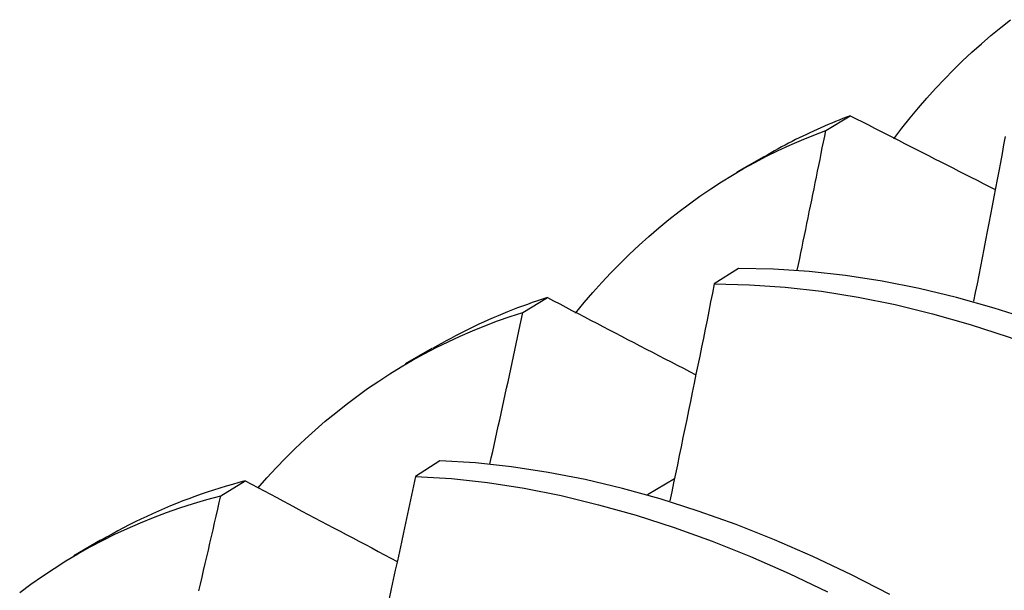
# Model space of a CAD drawing. Header units: inches. Extents: x 3 to 173, y 3 to 113.
# Tile 50 of 57: x 146.5519 to 146.6552, y 62.5845 to 62.6443. Entities that reach past the tile are written whole.
import ezdxf

# ---------------------------------------------------------------- set-up
doc = ezdxf.new("R2010")
doc.units = ezdxf.units.IN
doc.header["$LTSCALE"] = 10.4
doc.header["$MEASUREMENT"] = 0
doc.layers.add('Visible Edges(ANSI)', color=7, linetype='Continuous', lineweight=25)

msp = doc.modelspace()

# ---------------------------------------------------------------- linework, layer by layer
at = {"layer": 'Visible Edges(ANSI)'}
for p, q in [((146.63646, 62.63266), (146.63903, 62.63419)), ((146.62717, 62.62831), (146.62998, 62.62993)), ((146.62729, 62.61819), (146.62476, 62.61657)), ((146.6047, 62.61359), (146.60726, 62.61514)), ((146.65195, 62.61477), (146.65197, 62.61479)), ((146.59237, 62.60822), (146.59519, 62.60984)), ((146.59597, 62.59805), (146.59344, 62.59641)), ((146.57301, 62.59438), (146.57557, 62.59594)), ((146.61776, 62.59451), (146.6206, 62.5962)), ((146.55758, 62.58813), (146.56039, 62.58975))]:
    msp.add_line(p, q, dxfattribs=at)
at = {"layer": 'Visible Edges(ANSI)', "flags": 128}
for points in [[(146.64359, 62.63179), (146.64443, 62.63289), (146.64529, 62.63396), (146.64617, 62.63501), (146.64706, 62.63604), (146.64797, 62.63705), (146.6489, 62.63803), (146.64984, 62.63899), (146.6508, 62.63993), (146.65177, 62.64084), (146.65277, 62.64173), (146.65378, 62.64259), (146.6548, 62.64344), (146.65584, 62.64425)], [(146.63903, 62.63419), (146.63864, 62.63404), (146.63825, 62.63389), (146.63786, 62.63374), (146.63747, 62.63358), (146.63708, 62.63342), (146.6367, 62.63326), (146.63631, 62.6331), (146.63593, 62.63293), (146.63555, 62.63276), (146.63517, 62.63259), (146.63479, 62.63241), (146.63442, 62.63224), (146.63404, 62.63206), (146.63367, 62.63187), (146.63329, 62.63169), (146.63292, 62.6315), (146.63255, 62.63131), (146.63218, 62.63112), (146.63182, 62.63092), (146.63145, 62.63072), (146.63109, 62.63052), (146.63073, 62.63032), (146.63037, 62.63011), (146.63001, 62.6299)], [(146.63903, 62.63419), (146.63966, 62.63387), (146.64029, 62.63355), (146.64092, 62.63323), (146.64155, 62.6329), (146.64218, 62.63258), (146.64281, 62.63226), (146.64344, 62.63194), (146.64408, 62.63162), (146.64471, 62.63129), (146.64534, 62.63097), (146.64597, 62.63065), (146.64661, 62.63033), (146.64724, 62.63001), (146.64787, 62.62969), (146.64851, 62.62936), (146.64914, 62.62904), (146.64977, 62.62872), (146.65041, 62.6284), (146.65104, 62.62808), (146.65168, 62.62776), (146.65232, 62.62743), (146.65295, 62.62711), (146.65359, 62.62679), (146.65422, 62.62647)], [(146.61022, 62.61352), (146.61112, 62.61461), (146.61204, 62.61567), (146.61297, 62.61671), (146.61392, 62.61773), (146.61489, 62.61872), (146.61588, 62.61969), (146.61688, 62.62063), (146.61791, 62.62155), (146.61894, 62.62245), (146.62, 62.62331), (146.62107, 62.62415), (146.62216, 62.62497), (146.62326, 62.62576), (146.62439, 62.62652), (146.62552, 62.62726), (146.62668, 62.62797), (146.62784, 62.62865), (146.62903, 62.62931), (146.63023, 62.62994), (146.63145, 62.63054), (146.63268, 62.63111), (146.63392, 62.63165), (146.63519, 62.63217), (146.63646, 62.63266)], [(146.63347, 62.618), (146.63359, 62.61861), (146.63372, 62.61922), (146.63385, 62.61983), (146.63397, 62.62044), (146.6341, 62.62105), (146.63422, 62.62166), (146.63435, 62.62228), (146.63448, 62.62289), (146.6346, 62.6235), (146.63473, 62.62411), (146.63485, 62.62472), (146.63498, 62.62533), (146.6351, 62.62594), (146.63523, 62.62655), (146.63535, 62.62716), (146.63547, 62.62777), (146.6356, 62.62838), (146.63572, 62.62899), (146.63585, 62.6296), (146.63597, 62.63022), (146.63609, 62.63083), (146.63622, 62.63144), (146.63634, 62.63205), (146.63646, 62.63266)], [(146.65528, 62.63203), (146.65511, 62.63113), (146.65494, 62.63022), (146.65477, 62.62931), (146.65459, 62.6284), (146.65442, 62.6275), (146.65425, 62.62659), (146.65407, 62.62568), (146.6539, 62.62477), (146.65373, 62.62386), (146.65355, 62.62295), (146.65338, 62.62205), (146.6532, 62.62114), (146.65302, 62.62023), (146.65285, 62.61932), (146.65267, 62.61841), (146.6525, 62.6175), (146.65232, 62.61659), (146.65214, 62.61568), (146.65196, 62.61477)], [(146.71012, 62.58228), (146.70622, 62.58548), (146.70228, 62.58854), (146.69832, 62.59147), (146.69433, 62.59426), (146.69032, 62.59691), (146.6863, 62.59942), (146.68226, 62.60178), (146.67822, 62.604), (146.67418, 62.60606), (146.67015, 62.60798), (146.66612, 62.60973), (146.6621, 62.61133), (146.6581, 62.61277), (146.65413, 62.61404), (146.65018, 62.61515), (146.64626, 62.61609), (146.64237, 62.61686), (146.63853, 62.61746), (146.63473, 62.61788), (146.63099, 62.61813), (146.62729, 62.61819)], [(146.62476, 62.61657), (146.62457, 62.61562), (146.62438, 62.61468), (146.62419, 62.61373), (146.624, 62.61278), (146.62381, 62.61184), (146.62362, 62.61089), (146.62342, 62.60994), (146.62323, 62.609), (146.62304, 62.60805), (146.62284, 62.6071), (146.62265, 62.60616), (146.62246, 62.60521), (146.62226, 62.60426), (146.62207, 62.60331), (146.62187, 62.60237), (146.62168, 62.60142), (146.62148, 62.60047), (146.62129, 62.59952), (146.62109, 62.59858), (146.62089, 62.59763), (146.62069, 62.59668), (146.6205, 62.59573), (146.6203, 62.59478), (146.6201, 62.59383)], [(146.62476, 62.61657), (146.62846, 62.61649), (146.63221, 62.61624), (146.63601, 62.6158), (146.63986, 62.61519), (146.64374, 62.61441), (146.64766, 62.61345), (146.65161, 62.61233), (146.65559, 62.61104), (146.65959, 62.60959), (146.66361, 62.60798), (146.66764, 62.60621), (146.67168, 62.60429), (146.67572, 62.60221), (146.67976, 62.59999), (146.68379, 62.59761), (146.68781, 62.59509), (146.69182, 62.59243), (146.69581, 62.58963), (146.69977, 62.58669), (146.7037, 62.58361)], [(146.60726, 62.61514), (146.60673, 62.61497), (146.60621, 62.6148), (146.60568, 62.61462), (146.60516, 62.61443), (146.60464, 62.61425), (146.60412, 62.61405), (146.60361, 62.61386), (146.60309, 62.61365), (146.60258, 62.61345), (146.60208, 62.61323), (146.60157, 62.61302), (146.60107, 62.6128), (146.60057, 62.61257), (146.60007, 62.61234), (146.59957, 62.61211), (146.59908, 62.61187), (146.59859, 62.61163), (146.5981, 62.61138), (146.59761, 62.61113), (146.59713, 62.61087), (146.59665, 62.61061), (146.59617, 62.61034), (146.59569, 62.61007), (146.59522, 62.6098)], [(146.60726, 62.61514), (146.60791, 62.6148), (146.60855, 62.61447), (146.6092, 62.61413), (146.60984, 62.61379), (146.61049, 62.61346), (146.61114, 62.61312), (146.61178, 62.61278), (146.61243, 62.61245), (146.61308, 62.61211), (146.61373, 62.61177), (146.61438, 62.61144), (146.61502, 62.6111), (146.61567, 62.61076), (146.61632, 62.61043), (146.61697, 62.61009), (146.61762, 62.60975), (146.61827, 62.60942), (146.61892, 62.60908), (146.61958, 62.60874), (146.62023, 62.60841), (146.62088, 62.60807), (146.62153, 62.60773), (146.62218, 62.60739), (146.62284, 62.60706)], [(146.57689, 62.59516), (146.57784, 62.59624), (146.57882, 62.59729), (146.57981, 62.59832), (146.58082, 62.59932), (146.58186, 62.6003), (146.5829, 62.60125), (146.58397, 62.60218), (146.58506, 62.60308), (146.58616, 62.60395), (146.58728, 62.60479), (146.58841, 62.60561), (146.58957, 62.60639), (146.59074, 62.60715), (146.59193, 62.60788), (146.59313, 62.60859), (146.59435, 62.60926), (146.59559, 62.60991), (146.59685, 62.61052), (146.59812, 62.61111), (146.5994, 62.61167), (146.6007, 62.61219), (146.60202, 62.61269), (146.60335, 62.61316), (146.6047, 62.61359)], [(146.60124, 62.59769), (146.60138, 62.59835), (146.60153, 62.59901), (146.60167, 62.59968), (146.60182, 62.60034), (146.60197, 62.601), (146.60211, 62.60167), (146.60226, 62.60233), (146.6024, 62.60299), (146.60255, 62.60366), (146.60269, 62.60432), (146.60284, 62.60498), (146.60298, 62.60564), (146.60313, 62.60631), (146.60327, 62.60697), (146.60341, 62.60763), (146.60356, 62.6083), (146.6037, 62.60896), (146.60384, 62.60962), (146.60399, 62.61028), (146.60413, 62.61095), (146.60427, 62.61161), (146.60442, 62.61227), (146.60456, 62.61293), (146.6047, 62.61359)], [(146.64318, 62.58404), (146.63914, 62.5861), (146.6351, 62.588), (146.63108, 62.58975), (146.62706, 62.59135), (146.62306, 62.59278), (146.61909, 62.59404), (146.61514, 62.59514), (146.61122, 62.59607), (146.60734, 62.59683), (146.6035, 62.59742), (146.59971, 62.59782), (146.59597, 62.59805)], [(146.57557, 62.59594), (146.5749, 62.59576), (146.57423, 62.59557), (146.57356, 62.59538), (146.5729, 62.59518), (146.57224, 62.59497), (146.57159, 62.59476), (146.57094, 62.59454), (146.57029, 62.59431), (146.56965, 62.59407), (146.56901, 62.59383), (146.56837, 62.59358), (146.56774, 62.59332), (146.56711, 62.59305), (146.56648, 62.59278), (146.56586, 62.5925), (146.56524, 62.59222), (146.56463, 62.59193), (146.56402, 62.59163), (146.56341, 62.59132), (146.56281, 62.59101), (146.56221, 62.59069), (146.56161, 62.59036), (146.56102, 62.59003), (146.56044, 62.58969)], [(146.57557, 62.59594), (146.57623, 62.59559), (146.57689, 62.59524), (146.57755, 62.59488), (146.57821, 62.59453), (146.57887, 62.59418), (146.57953, 62.59383), (146.58019, 62.59348), (146.58086, 62.59313), (146.58152, 62.59278), (146.58218, 62.59242), (146.58285, 62.59207), (146.58351, 62.59172), (146.58418, 62.59137), (146.58484, 62.59102), (146.58551, 62.59067), (146.58617, 62.59031), (146.58684, 62.58996), (146.5875, 62.58961), (146.58817, 62.58926), (146.58884, 62.58891), (146.58951, 62.58855), (146.59017, 62.5882), (146.59084, 62.58785), (146.59151, 62.5875)], [(146.59344, 62.59641), (146.59323, 62.59543), (146.59302, 62.59445), (146.5928, 62.59347), (146.59259, 62.59248), (146.59238, 62.5915), (146.59217, 62.59052), (146.59195, 62.58953), (146.59174, 62.58855), (146.59153, 62.58756), (146.59131, 62.58658), (146.5911, 62.5856), (146.59088, 62.58461), (146.59067, 62.58363)], [(146.59344, 62.59641), (146.59719, 62.59618), (146.60098, 62.59576), (146.60483, 62.59516), (146.60871, 62.59439), (146.61263, 62.59344), (146.61658, 62.59233), (146.62055, 62.59105), (146.62455, 62.58961), (146.62857, 62.588), (146.6326, 62.58624), (146.63664, 62.58432)], [(146.55192, 62.58425), (146.5531, 62.58512), (146.5543, 62.58596), (146.55553, 62.58677), (146.55677, 62.58755), (146.55802, 62.58829), (146.5593, 62.58901), (146.56059, 62.58969), (146.56191, 62.59034), (146.56323, 62.59096), (146.56458, 62.59155), (146.56594, 62.59211), (146.56732, 62.59263), (146.56872, 62.59312), (146.57013, 62.59357), (146.57156, 62.59399), (146.57301, 62.59438)], [(146.57072, 62.58442), (146.57088, 62.58513), (146.57105, 62.58584), (146.57121, 62.58655), (146.57138, 62.58727), (146.57154, 62.58798), (146.57171, 62.58869), (146.57187, 62.5894), (146.57203, 62.59011), (146.5722, 62.59082), (146.57236, 62.59153), (146.57252, 62.59225), (146.57268, 62.59296), (146.57285, 62.59367), (146.57301, 62.59438)]]:
    msp.add_lwpolyline(points, dxfattribs=at)

doc.saveas('drawing.dxf')
